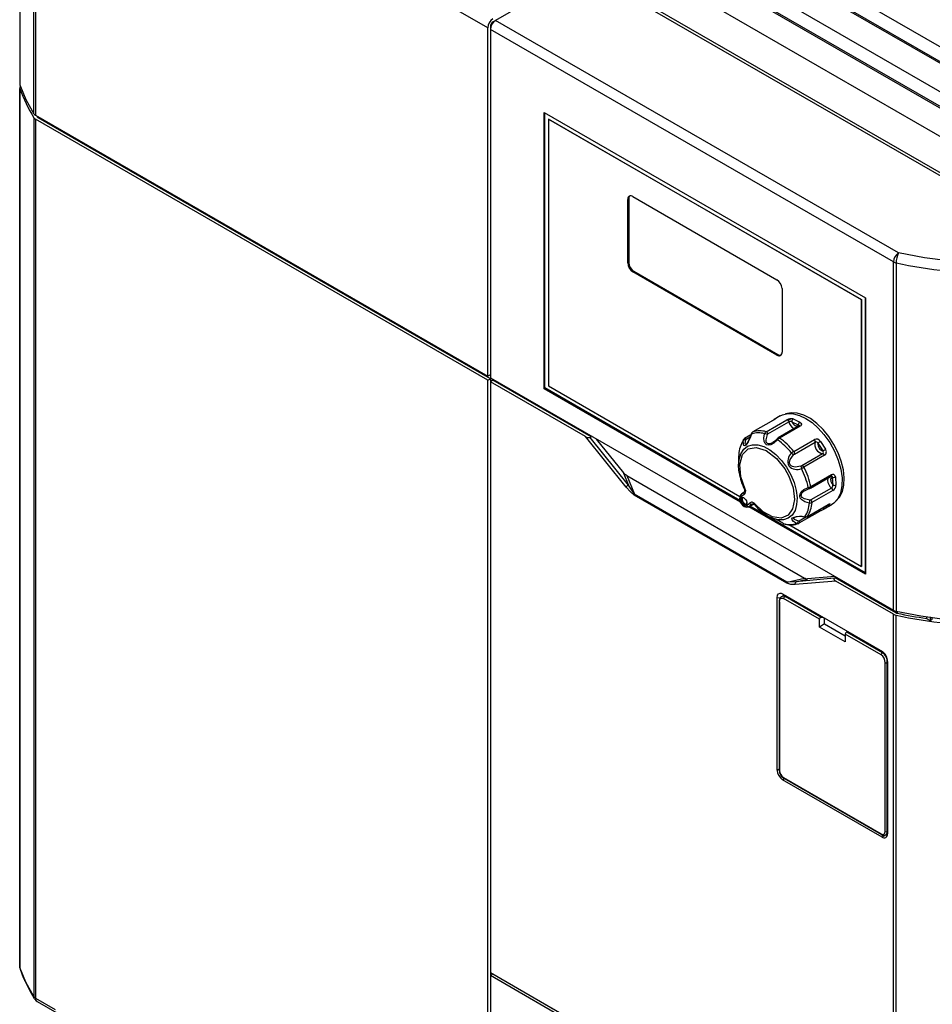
# Model space of a CAD drawing. Header units: millimetres. Extents: x 0 to 1118, y 0 to 864.
# Tile 15 of 21: x 755 to 880, y 543 to 677. Entities that reach past the tile are written whole.
import ezdxf

# ---------------------------------------------------------------- set-up
doc = ezdxf.new("R2010")
doc.units = ezdxf.units.MM
doc.header["$LTSCALE"] = 4

msp = doc.modelspace()

# ---------------------------------------------------------------- linework, layer by layer
for p, q in [((786.405, 728.092), (901.664, 661.555)), ((784.548, 726.916), (899.806, 660.379)), ((899.896, 660.534), (784.638, 727.072)), ((781.102, 725.031), (896.361, 658.493)), ((779.245, 723.855), (894.503, 657.317)), ((894.593, 657.473), (779.334, 724.01)), ((892.047, 649.88), (766.182, 722.541)), ((775.799, 721.969), (891.057, 655.432)), ((755.404, 715.98), (755.404, 668.398)), ((755.424, 715.866), (755.424, 668.285)), ((757.338, 664.331), (757.338, 711.887)), ((819.286, 676.046), (757.572, 711.672)), ((757.572, 711.672), (757.572, 664.118)), ((832.297, 683.965), (820.347, 677.067)), ((891.691, 649.678), (832.297, 683.965)), ((819.64, 676.25), (819.64, 675.842)), ((819.64, 676.25), (819.702, 676.214)), ((819.993, 676.863), (820.338, 677.061)), ((820.056, 676.826), (819.993, 676.863)), ((875.343, 645.318), (820.347, 677.067)), ((819.286, 628.491), (819.286, 676.046)), ((874.635, 644.093), (819.64, 675.842)), ((819.64, 675.842), (819.64, 628.287)), ((755.404, 667.886), (755.404, 547.87)), ((755.424, 547.758), (755.424, 667.771)), ((756.083, 666.479), (756.209, 666.406)), ((757.572, 664.118), (819.286, 628.491)), ((826.993, 664.493), (870.834, 639.184)), ((826.993, 626.769), (826.993, 664.493)), ((827.078, 626.899), (827.078, 664.444)), ((757.338, 663.793), (757.338, 543.803)), ((819.286, 627.952), (757.572, 663.578)), ((757.572, 663.578), (757.572, 543.589)), ((757.722, 664.031), (757.809, 663.89)), ((757.809, 663.981), (757.809, 663.89)), ((757.926, 663.782), (757.926, 663.914)), ((819.64, 628.156), (757.926, 663.782)), ((827.559, 663.595), (827.573, 663.603)), ((870.268, 638.939), (827.559, 663.595)), ((827.559, 663.595), (827.559, 627.177)), ((827.573, 663.603), (870.283, 638.947)), ((838.519, 652.695), (838.378, 652.613)), ((838.378, 643.958), (838.378, 652.613)), ((838.519, 652.695), (838.519, 644.039)), ((839.085, 653.021), (858.743, 641.673)), ((878.875, 644.677), (875.343, 645.318)), ((838.519, 644.039), (838.378, 643.958)), ((874.635, 596.539), (874.635, 644.093)), ((875.007, 643.958), (875.007, 596.402)), ((882.097, 644.236), (878.875, 644.677)), ((839.226, 642.815), (839.085, 642.733)), ((858.743, 631.385), (839.085, 642.733)), ((839.226, 642.815), (858.884, 631.467)), ((859.45, 640.449), (859.45, 631.793)), ((870.283, 638.947), (870.268, 638.939)), ((870.268, 602.521), (870.268, 638.939)), ((870.283, 638.947), (870.283, 602.53)), ((870.777, 639.217), (870.777, 601.672)), ((870.834, 639.184), (870.834, 601.46)), ((858.884, 631.467), (858.743, 631.385)), ((819.64, 628.692), (819.286, 628.491)), ((819.286, 627.952), (819.64, 628.156)), ((819.286, 498.164), (819.286, 627.952)), ((819.599, 628.669), (819.64, 628.646)), ((819.64, 628.287), (874.635, 596.539)), ((819.64, 628.156), (819.64, 627.748)), ((819.993, 627.952), (819.64, 627.748)), ((819.64, 627.748), (819.64, 547.073)), ((832.606, 620.262), (819.64, 627.748)), ((833.384, 620.221), (819.993, 627.952)), ((827.149, 626.858), (826.993, 626.769)), ((853.767, 611.312), (826.993, 626.769)), ((853.696, 611.533), (827.078, 626.899)), ((827.559, 627.177), (853.696, 612.088)), ((858.288, 622.51), (855.464, 620.88)), ((857.275, 620.923), (860.099, 622.553)), ((858.062, 622.387), (858.372, 622.597)), ((859.203, 623.077), (858.354, 622.587)), ((860.225, 622.502), (860.582, 622.627)), ((860.969, 622.659), (861.879, 622.226)), ((857.527, 620.64), (860.35, 622.27)), ((861.742, 621.717), (858.918, 620.087)), ((861.912, 621.689), (859.089, 620.059)), ((860.795, 622.273), (861.666, 621.859)), ((838.153, 613.362), (832.606, 620.262)), ((833.384, 620.221), (833.187, 620.466)), ((833.243, 620.14), (833.384, 620.221)), ((838.471, 613.636), (833.243, 620.14)), ((837.854, 615.293), (834.136, 619.918)), ((855.199, 620.481), (854.329, 619.978)), ((854.556, 619.901), (855.114, 620.224)), ((861.036, 618.226), (863.86, 619.856)), ((861.129, 617.87), (863.953, 619.5)), ((864.339, 619.342), (864.691, 618.829)), ((864.672, 619.596), (865.372, 618.515)), ((864.691, 618.829), (865.009, 618.307)), ((864.98, 617.912), (862.156, 616.282)), ((865.254, 617.7), (862.431, 616.07)), ((853.51, 616.648), (853.51, 616.317)), ((859.807, 615.871), (860.38, 614.845)), ((837.854, 615.293), (837.791, 615.257)), ((837.791, 615.257), (838.471, 613.636)), ((838.255, 614.942), (862.53, 600.928)), ((838.255, 614.942), (839.318, 612.408)), ((863.319, 613.227), (866.143, 614.856)), ((863.374, 613.434), (866.197, 615.064)), ((866.165, 614.875), (866.207, 614.864)), ((866.303, 614.689), (866.379, 613.639)), ((866.724, 614.734), (866.803, 613.638)), ((839.318, 612.408), (838.471, 613.636)), ((862.688, 612.927), (863.125, 613.156)), ((866.194, 613.233), (863.371, 611.603)), ((860.101, 600.233), (839.282, 612.251)), ((860.137, 600.389), (839.318, 612.408)), ((853.838, 612.322), (853.899, 612.379)), ((853.892, 611.913), (853.863, 611.885)), ((854.254, 612.326), (853.867, 612.017)), ((854.279, 612.683), (853.89, 612.372)), ((853.993, 611.846), (854.039, 611.885)), ((854.279, 612.683), (854.304, 612.7)), ((866.356, 612.878), (863.532, 611.248)), ((854.542, 610.908), (854.572, 610.937)), ((854.622, 610.848), (855.01, 611.158)), ((854.929, 610.667), (854.853, 610.635)), ((870.834, 601.46), (854.906, 610.655)), ((854.929, 610.667), (855.506, 611)), ((855.002, 610.724), (854.929, 610.667)), ((855.57, 611.052), (855.002, 610.724)), ((855.385, 611.029), (855.002, 610.724)), ((870.777, 601.672), (855.063, 610.744)), ((855.585, 611.055), (855.57, 611.052)), ((855.571, 611.006), (855.717, 610.922)), ((862.883, 609.321), (865.707, 610.951)), ((862.918, 609.354), (865.742, 610.984)), ((865.646, 610.662), (865.336, 610.452)), ((865.354, 610.462), (866.202, 610.952)), ((866.494, 611.151), (866.202, 610.952)), ((857.502, 609.402), (857.788, 609.237)), ((864.571, 610.049), (861.748, 608.419)), ((862.79, 609.284), (861.794, 608.709)), ((859.652, 608.365), (859.752, 608.341)), ((860.367, 608.237), (870.268, 602.521)), ((861.59, 608.375), (861.438, 608.407)), ((870.283, 602.53), (870.268, 602.521)), ((860.137, 600.389), (862.53, 600.928)), ((866.565, 600.903), (861.336, 600.436)), ((866.649, 601.149), (862.931, 600.817)), ((866.706, 600.985), (866.565, 600.903)), ((866.706, 600.985), (866.903, 601.003)), ((874.989, 596.203), (866.706, 600.985)), ((870.777, 601.672), (870.834, 601.705)), ((870.834, 601.705), (870.834, 601.705)), ((861.336, 600.436), (860.137, 600.389)), ((866.777, 600.536), (861.23, 600.04)), ((861.336, 600.436), (862.868, 600.78)), ((862.868, 600.78), (862.931, 600.817)), ((874.635, 595.999), (866.777, 600.536)), ((858.782, 574.694), (858.782, 598.242)), ((859.177, 598.195), (858.782, 598.242)), ((859.486, 598.784), (873.131, 590.907)), ((860.072, 598.446), (859.642, 598.494)), ((864.755, 595.596), (859.877, 598.412)), ((860.191, 598.377), (859.877, 598.412)), ((859.036, 597.793), (859.036, 574.757)), ((859.095, 597.711), (859.095, 574.675)), ((864.541, 595.333), (859.663, 598.148)), ((864.755, 595.596), (865.071, 595.56)), ((874.635, 515.325), (874.635, 595.999)), ((874.989, 596.406), (874.989, 596.203)), ((875.007, 515.189), (875.007, 595.864)), ((875.175, 596.371), (875.175, 596.136)), ((879.172, 595.66), (879.172, 595.421)), ((879.66, 595.661), (879.66, 595.139)), ((879.95, 595.307), (879.95, 595.55)), ((864.541, 594.255), (864.541, 595.333)), ((865.242, 594.702), (864.541, 594.255)), ((868.076, 592.214), (864.541, 594.255)), ((865.242, 594.702), (865.242, 595.461)), ((865.242, 594.702), (868.076, 593.066)), ((879.172, 595.421), (879.66, 595.139)), ((879.66, 595.139), (879.95, 595.307)), ((868.076, 593.292), (868.076, 592.214)), ((872.954, 590.476), (868.076, 593.292)), ((873.168, 590.739), (868.291, 593.555)), ((868.607, 593.519), (868.291, 593.555)), ((873.522, 566.347), (873.522, 589.383)), ((873.804, 566.346), (873.804, 589.382)), ((873.835, 589.378), (873.804, 589.382)), ((873.835, 589.553), (873.835, 566.004)), ((859.036, 574.838), (858.782, 574.694)), ((859.52, 573.416), (859.772, 573.564)), ((873.097, 565.578), (859.52, 573.416)), ((859.661, 573.696), (872.957, 566.021)), ((859.702, 573.604), (872.998, 565.929)), ((873.798, 565.99), (873.097, 565.578)), ((873.583, 565.881), (873.835, 566.021)), ((873.798, 565.99), (873.789, 565.995)), ((873.834, 565.97), (873.798, 565.99)), ((873.804, 566.346), (873.835, 566.363)), ((755.424, 547.758), (755.409, 547.872)), ((755.424, 547.758), (755.477, 547.541)), ((756.083, 545.958), (756.083, 546.026)), ((819.64, 547.073), (819.64, 546.665)), ((819.64, 547.073), (874.635, 515.325)), ((819.993, 546.869), (819.64, 546.665)), ((874.635, 514.917), (819.64, 546.665)), ((819.64, 546.665), (819.64, 497.96)), ((874.989, 515.121), (819.993, 546.869)), ((757.409, 543.506), (757.338, 543.803)), ((757.572, 543.589), (760.243, 542.048)), ((757.777, 543.133), (760.45, 541.59))]:
    msp.add_line(p, q)
at = {"flags": 128}
for points in [[(755.424, 668.285), (756.264, 666.276), (757.338, 664.331)], [(858.372, 622.597), (858.302, 622.53), (858.283, 622.48)], [(858.372, 622.597), (858.471, 622.647), (858.486, 622.642), (858.424, 622.594), (858.364, 622.555), (858.288, 622.51)], [(859.203, 623.077), (859.519, 623.229), (860.225, 623.393), (861.005, 623.363), (861.836, 623.142), (862.694, 622.735), (863.552, 622.155), (864.384, 621.419), (865.166, 620.55)], [(866.793, 611.439), (867.306, 611.998), (867.674, 612.735), (867.885, 613.624), (867.931, 614.635), (867.811, 615.735), (867.529, 616.885), (867.095, 618.047), (866.524, 619.18), (865.834, 620.246), (865.049, 621.21), (864.197, 622.037), (863.306, 622.701), (862.407, 623.177), (861.529, 623.451), (860.704, 623.512), (859.958, 623.36), (859.935, 623.351)], [(861.666, 621.859), (861.735, 621.826), (861.76, 621.797), (861.771, 621.76), (861.767, 621.743)], [(861.912, 621.689), (861.837, 621.726), (861.769, 621.728), (861.744, 621.713)], [(861.774, 621.744), (861.776, 621.745), (861.757, 621.725)], [(861.879, 622.226), (862.029, 622.095), (862.081, 621.947), (862.041, 621.806), (861.986, 621.743), (861.912, 621.689)], [(855.275, 620.603), (855.057, 619.972), (854.839, 619.53), (854.649, 619.242), (854.488, 619.073), (854.352, 619.006), (854.241, 619.053), (854.163, 619.26), (854.138, 619.695)], [(854.138, 619.695), (854.179, 619.834), (854.188, 619.845)], [(854.361, 619.99), (854.261, 619.929), (854.182, 619.838)], [(854.573, 619.223), (854.52, 619.193), (854.469, 619.199), (854.428, 619.322), (854.487, 619.813)], [(854.487, 619.813), (854.509, 619.862), (854.556, 619.901)], [(855.234, 620.57), (855.236, 620.589), (855.275, 620.603)], [(858.822, 619.807), (858.338, 619.358), (857.92, 619.141), (857.587, 619.083), (857.326, 619.141), (857.127, 619.302), (856.994, 619.582), (856.952, 620.02), (857.06, 620.646)], [(858.164, 619.441), (858.126, 619.41), (857.78, 619.278), (857.61, 619.266), (857.471, 619.302), (857.365, 619.383), (857.292, 619.51), (857.257, 619.824), (857.44, 620.541)], [(857.44, 620.541), (857.476, 620.598), (857.527, 620.64)], [(858.726, 619.916), (858.458, 619.644), (858.165, 619.432)], [(858.932, 620.09), (858.945, 620.098), (859.014, 620.096), (859.089, 620.059)], [(865.166, 620.55), (865.948, 619.456), (866.608, 618.27), (867.122, 617.037), (867.469, 615.804), (867.637, 614.615), (867.619, 613.517), (867.417, 612.551), (867.037, 611.752), (866.494, 611.151)], [(853.51, 616.317), (853.578, 617.124), (853.814, 617.907), (854.21, 618.522), (854.749, 618.941), (855.407, 619.147), (856.156, 619.13), (856.963, 618.892), (857.793, 618.443), (858.611, 617.802), (859.38, 616.997), (860.069, 616.063), (860.646, 615.04), (861.088, 613.972), (861.374, 612.906), (861.492, 611.889), (861.438, 610.963), (861.213, 610.169), (860.828, 609.541), (860.299, 609.107), (859.648, 608.886), (858.905, 608.886), (858.101, 609.108), (857.502, 609.402)], [(854.418, 613.06), (853.82, 614.754), (853.668, 616.454), (854.042, 617.801), (854.819, 618.573), (855.913, 618.777), (857.284, 618.339), (858.671, 617.283), (859.807, 615.871)], [(862.028, 616.222), (861.232, 616.082), (860.852, 616.159), (860.686, 616.256), (860.568, 616.386), (860.497, 616.548), (860.477, 616.738), (860.564, 617.115), (861.018, 617.783)], [(861.018, 617.783), (861.072, 617.831), (861.129, 617.87)], [(853.591, 615.345), (853.511, 616.206), (853.51, 616.317)], [(862.156, 616.282), (862.095, 616.25), (862.028, 616.222)], [(837.791, 615.257), (838.011, 615.097), (838.148, 615.017)], [(860.38, 614.845), (860.949, 613.272), (861.141, 611.687), (860.887, 610.372), (860.266, 609.519), (859.341, 609.137), (858.138, 609.289), (856.847, 609.997), (855.687, 611.098)], [(865.713, 614.609), (865.671, 614.51), (865.656, 614.266)], [(866.163, 614.879), (866.14, 614.855), (866.078, 614.843)], [(866.197, 615.064), (866.279, 615.1), (866.363, 615.114), (866.447, 615.106), (866.524, 615.075), (866.653, 614.944), (866.724, 614.734)], [(866.205, 614.859), (866.241, 614.848), (866.275, 614.816), (866.295, 614.775), (866.303, 614.689)], [(839.282, 612.251), (838.741, 612.702), (838.153, 613.362)], [(854.323, 613.06), (854.321, 613.048), (854.337, 613.044), (854.347, 613.045)], [(854.347, 613.045), (854.37, 613.048), (854.418, 613.06)], [(863.18, 611.183), (862.55, 611.363), (862.152, 611.606), (861.936, 611.867), (861.855, 612.139), (861.896, 612.423), (862.072, 612.723), (862.431, 613.035), (863.026, 613.307)], [(863.105, 613.15), (863.113, 613.143), (863.125, 613.156)], [(839.282, 612.251), (839.291, 612.328), (839.318, 612.408)], [(853.867, 612.017), (853.802, 611.962), (853.756, 611.884), (853.729, 611.785), (853.723, 611.671), (853.738, 611.545), (853.774, 611.413), (853.828, 611.282), (853.9, 611.156)], [(854.542, 610.908), (854.424, 610.864), (854.267, 610.896), (854.102, 611.006), (853.964, 611.164), (853.86, 611.354), (853.8, 611.567), (853.803, 611.756), (853.863, 611.885)], [(853.892, 611.913), (854.011, 611.958), (854.168, 611.926), (854.333, 611.816), (854.471, 611.658), (854.575, 611.468), (854.635, 611.255), (854.632, 611.066), (854.572, 610.937)], [(854.537, 611.018), (854.487, 610.999), (854.36, 611.011), (854.222, 611.089), (854.094, 611.222), (853.996, 611.391), (853.942, 611.569), (853.941, 611.729), (853.993, 611.846)], [(854.076, 611.901), (854.022, 611.81), (854.007, 611.66), (854.045, 611.485), (854.132, 611.311), (854.252, 611.165), (854.39, 611.068), (854.522, 611.036), (854.571, 611.044)], [(863.24, 611.573), (862.489, 611.734), (862.201, 611.92), (862.106, 612.052), (862.067, 612.195), (862.084, 612.347), (862.158, 612.508), (862.413, 612.782), (862.688, 612.927)], [(853.9, 611.156), (853.984, 611.041), (854.079, 610.942), (854.18, 610.863), (854.282, 610.807), (854.381, 610.777), (854.474, 610.774), (854.555, 610.798), (854.622, 610.848)], [(855.385, 611.029), (855.449, 611.066), (855.46, 611.066)], [(855.655, 611.018), (855.652, 611.01), (855.657, 610.982), (855.677, 610.966)], [(855.687, 611.098), (855.662, 611.049), (855.655, 611.018)], [(863.371, 611.603), (863.309, 611.579), (863.24, 611.573)], [(864.571, 610.049), (864.62, 610.087), (864.646, 610.155), (864.645, 610.242), (864.618, 610.339)], [(865.742, 610.984), (865.818, 611.025), (865.883, 611.052), (865.937, 611.066), (865.973, 611.065), (865.991, 611.02), (865.923, 610.921)], [(857.502, 609.402), (857.271, 609.543), (856.699, 609.96)], [(861.438, 608.407), (861.013, 608.666), (860.824, 608.875), (860.799, 609.038), (860.893, 609.17), (861.097, 609.275), (861.424, 609.352), (861.911, 609.381), (862.575, 609.316)], [(861.678, 608.693), (861.159, 608.915), (861.036, 609.045), (861.037, 609.116), (861.09, 609.182), (861.168, 609.227)], [(862.575, 609.316), (862.553, 609.275), (862.538, 609.271)], [(862.918, 609.354), (862.87, 609.315), (862.849, 609.313)], [(859.652, 608.365), (859.599, 608.394), (859.592, 608.406)], [(859.662, 608.362), (859.669, 608.358), (859.758, 608.333)], [(861.748, 608.419), (861.67, 608.387), (861.59, 608.375)], [(861.641, 608.38), (861.726, 608.411), (861.8, 608.462)], [(861.794, 608.709), (861.736, 608.688), (861.678, 608.693)], [(861.794, 608.709), (861.822, 608.612), (861.823, 608.525), (861.797, 608.457), (861.748, 608.419)], [(862.637, 600.88), (862.735, 600.824), (862.868, 600.78)], [(866.565, 600.903), (866.536, 600.882), (866.518, 600.858), (866.515, 600.814), (866.555, 600.72), (866.642, 600.627), (866.777, 600.536)], [(860.101, 600.233), (860.11, 600.309), (860.137, 600.389)], [(861.23, 600.04), (860.628, 600.059), (860.101, 600.233)], [(858.782, 598.242), (858.838, 598.587), (858.977, 598.785), (859.179, 598.877), (859.321, 598.858), (859.486, 598.784)], [(859.094, 597.874), (859.183, 598.221), (859.371, 598.436), (859.49, 598.485), (859.618, 598.496), (859.642, 598.491)], [(859.095, 597.711), (859.134, 597.966), (859.249, 598.145), (859.334, 598.197), (859.433, 598.216), (859.546, 598.2), (859.663, 598.148)], [(859.642, 598.491), (859.748, 598.47), (859.877, 598.412)], [(875.007, 596.402), (878.395, 595.771), (881.899, 595.272)], [(859.095, 574.675), (859.052, 574.713), (859.036, 574.756), (859.036, 574.757)], [(859.661, 573.696), (859.671, 573.64), (859.701, 573.604), (859.702, 573.604)], [(872.957, 566.021), (873.173, 565.945), (873.357, 565.98), (873.479, 566.121), (873.522, 566.347)], [(872.957, 566.021), (872.967, 565.964), (872.997, 565.929), (872.998, 565.929)], [(873.804, 566.346), (873.75, 566.064), (873.596, 565.888), (873.591, 565.887)], [(755.407, 547.872), (755.405, 547.829), (755.461, 547.543)], [(757.338, 543.803), (756.264, 545.748), (755.424, 547.758)], [(755.482, 547.542), (755.898, 546.411), (756.003, 546.194)], [(756.003, 546.194), (756.72, 544.698), (757.396, 543.559)], [(757.572, 543.589), (757.434, 543.689), (757.338, 543.803)], [(757.41, 543.504), (757.656, 543.215), (757.781, 543.133)], [(757.78, 543.132), (757.777, 543.133), (757.626, 543.309), (757.572, 543.589)]]:
    msp.add_lwpolyline(points, dxfattribs=at)
for centre, radius, start, end in [((820.821, 675.976), 1.537, 122.60548, 177.39452), ((821.175, 675.772), 1.537, 122.60548, 177.39452), ((820.407, 676.215), 0.768, 122.60548, 177.39452), ((755.775, 667.885), 0.369, 140.91954, 197.92238), ((774.659, 674.574), 20.403, 199.47563, 211.89857), ((757.884, 664.156), 0.656, 213.59397, 241.62496), ((758.082, 664.071), 0.328, 213.59397, 241.62496), ((838.809, 652.683), 0.437, 50.79671, 189.21404), ((839.056, 652.737), 0.539, 137.2374, 184.54588), ((876.171, 644.024), 1.537, 122.60548, 177.39452), ((877.987, 643.944), 2.98, 152.53772, 179.73034), ((839.913, 644.028), 1.537, 182.60548, 237.39452), ((840.054, 644.109), 1.537, 182.60548, 237.39452), ((875.245, 645.186), 1.251, 240.85379, 259.03308), ((891.167, 722.724), 80.407, 258.40551, 263.38094), ((857.914, 640.379), 1.537, 2.60548, 57.39452), ((859.019, 631.723), 0.437, 230.79671, 9.21404), ((859.189, 631.91), 0.538, 235.45745, 282.76004), ((860.661, 621.563), 1.138, 74.25848, 119.58435), ((859.944, 622.163), 0.42, 14.82831, 68.39608), ((861.194, 622.325), 0.402, 123.94198, 187.40146), ((856.439, 618.01), 3.031, 73.97795, 108.75384), ((860.575, 621.902), 0.431, 59.39708, 121.4869), ((861.709, 622.621), 1.404, 194.48316, 244.69126), ((861.748, 622.647), 1.023, 201.39096, 241.1278), ((861.412, 621.985), 0.283, 235.96098, 333.46711), ((862.128, 621.835), 0.463, 122.56932, 177.0934), ((833.044, 620.823), 0.711, 232.00913, 286.20639), ((857.43, 617.596), 3.905, 147.48392, 176.59764), ((854.405, 619.481), 0.342, 76.17527, 141.3085), ((854.388, 619.781), 0.206, 35.58956, 97.21608), ((851.351, 621.555), 4.001, 331.34733, 345.78216), ((855.661, 620.471), 0.443, 124.12506, 166.98482), ((855.68, 620.529), 0.412, 121.5554, 169.5818), ((856.235, 617.795), 2.968, 73.85811, 108.87368), ((857.541, 620.495), 0.504, 121.77872, 162.53765), ((856.939, 619.47), 1.182, 64.93311, 84.15448), ((857.121, 620.533), 0.42, 14.82831, 68.39608), ((859.347, 619.408), 0.802, 121.34028, 140.84105), ((858.973, 620.03), 0.269, 205.55815, 235.82829), ((859.554, 619.3), 0.89, 121.49953, 145.33413), ((853.432, 612.158), 9.357, 38.63097, 54.82788), ((853.576, 612.252), 9.558, 38.68729, 54.77156), ((864.12, 619.272), 0.64, 30.46709, 114.04931), ((863.574, 619.591), 0.389, 346.40397, 42.92118), ((853.68, 620.163), 1.295, 312.34993, 335.99396), ((865.191, 619.174), 1.28, 165.28202, 260.50161), ((864.072, 619.24), 0.286, 20.92967, 114.74669), ((865.265, 619.23), 0.933, 173.10553, 215.47176), ((865.492, 618.177), 1.639, 120.01565, 134.69297), ((865.187, 619.064), 0.778, 208.81949, 256.74174), ((836.555, 668.429), 57.635, 299.58359, 299.99928), ((864.918, 618.164), 0.573, 305.88535, 37.71604), ((901.075, 616.391), 47.565, 178.26931, 179.6912), ((861.71, 616.892), 1.471, 131.16658, 205.10925), ((861.827, 616.893), 1.55, 120.66926, 134.44618), ((861.788, 619.053), 1.485, 225.1975, 238.79384), ((860.751, 617.961), 0.389, 346.40397, 42.92118), ((864.831, 618.121), 0.257, 305.36816, 46.23228), ((864.947, 617.586), 0.328, 20.38711, 84.2476), ((861.473, 617.205), 1.442, 220.53994, 295.59463), ((862.899, 616.242), 0.87, 181.3714, 202.83452), ((860.891, 618.765), 3.104, 292.84471, 299.7356), ((852.547, 611.024), 10.724, 12.29114, 27.07405), ((862.123, 615.956), 0.328, 20.38711, 84.2476), ((852.672, 611.093), 10.955, 12.34253, 27.02266), ((838.923, 616.137), 1.362, 218.2708, 235.30819), ((860.471, 616.264), 6.934, 187.82201, 207.60159), ((866.402, 614.371), 0.333, 107.31482, 194.38204), ((866.036, 614.998), 0.174, 316.80323, 22.4562), ((866.458, 615.222), 0.556, 253.81317, 298.5931), ((839.045, 612.646), 1.144, 120.10441, 141.22945), ((854.057, 612.899), 0.323, 301.85522, 27.57395), ((853.928, 612.784), 0.562, 305.47584, 29.3602), ((862.781, 614.511), 1.229, 281.49814, 298.83593), ((863.391, 613.395), 0.376, 193.53804, 220.4751), ((862.808, 614.199), 1.094, 285.81322, 299.10276), ((863.212, 613.368), 0.174, 315.96734, 22.34637), ((867.244, 614.437), 1.598, 186.16271, 228.90633), ((867.187, 614.406), 1.113, 186.07273, 223.51191), ((865.999, 613.567), 0.387, 300.32361, 10.69253), ((865.898, 612.884), 0.458, 359.2151, 49.64092), ((865.863, 613.68), 0.941, 301.53862, 357.42255), ((866.593, 614.046), 0.459, 242.30998, 297.35402), ((854.593, 611.74), 0.953, 142.14691, 219.79605), ((854.085, 612.178), 0.271, 127.00177, 216.45774), ((854.137, 611.681), 0.227, 68.52359, 115.52961), ((854.463, 612.491), 0.266, 133.75294, 218.27044), ((854.673, 611.52), 0.901, 205.65745, 283.08883), ((854.389, 611.225), 0.254, 305.69655, 6.07123), ((854.883, 611.003), 0.303, 210.63032, 293.06602), ((855.324, 610.858), 0.434, 33.47661, 136.39228), ((855.267, 611.298), 0.293, 208.47298, 293.57867), ((855.504, 610.841), 0.231, 48.52972, 101.51405), ((860.36, 614.743), 6.017, 218.69886, 232.32599), ((859.282, 611.414), 3.905, 327.48392, 356.59764), ((859.552, 611.492), 3.988, 327.58444, 356.49711), ((861.181, 611.689), 2.062, 345.7841, 356.78015), ((863.254, 611.766), 0.588, 262.79349, 298.27034), ((863.074, 611.255), 0.458, 359.2151, 49.64092), ((861.4, 616.993), 7.633, 294.54821, 301.03749), ((865.225, 610.705), 0.276, 204.60464, 293.65353), ((864.108, 612.583), 2.461, 308.67038, 317.52019), ((865.803, 611.152), 0.261, 234.35409, 297.50523), ((855.787, 602.544), 6.987, 56.41372, 73.35219), ((861.923, 607.062), 2.291, 74.42968, 110.09574), ((862.636, 609.737), 0.478, 258.20728, 296.70082), ((862.698, 609.766), 0.467, 254.68028, 298.1324), ((860.478, 611.216), 2.968, 253.8581, 288.87369), ((860.655, 610.905), 2.704, 252.72949, 293.11049), ((861.283, 608.781), 0.405, 292.4566, 347.42534), ((862.9, 601.387), 0.571, 242.58957, 273.12428), ((861.528, 600.172), 0.326, 126.02324, 203.97635), ((859.925, 598.155), 0.262, 100.41646, 181.41105), ((859.136, 597.783), 0.0998, 114.87882, 174.47249), ((859.135, 597.802), 0.0987, 185.04767, 246.27247), ((864.802, 595.339), 0.262, 100.41646, 181.41105), ((875.245, 597.092), 1.251, 240.85379, 259.03308), ((875.294, 596.75), 0.626, 240.85379, 259.03308), ((891.167, 674.63), 80.407, 258.40551, 263.38094), ((890.947, 672.864), 78.333, 258.38431, 261.35482), ((868.338, 593.298), 0.262, 100.41646, 181.41105), ((873.216, 590.482), 0.262, 100.41647, 181.41104), ((872.205, 589.392), 1.317, 359.57584, 55.35152), ((872.214, 589.57), 1.621, 359.37718, 55.55137), ((872.329, 589.519), 1.482, 354.69697, 55.48229), ((873.664, 589.656), 0.308, 242.6283, 297.0782), ((860.385, 574.767), 1.604, 182.60548, 237.39452), ((860.479, 574.822), 1.444, 182.58356, 237.74141), ((860.321, 574.73), 1.227, 182.55735, 237.41859), ((873.333, 566.429), 0.602, 236.16916, 295.69593), ((873.385, 565.932), 0.456, 230.79671, 9.21404), ((873.664, 566.62), 0.308, 242.63358, 297.07778)]:
    msp.add_arc(centre, radius, start, end)
for centre, major_axis, ratio, start_param, end_param in [((756.404, 668.393), (1, -0.007), 0.5722274, 3.1458798, 3.3451357), ((758.28, 664.519), (1, -0.007), 0.5722274, 3.4883169, 3.9312779), ((837.796, 615.648), (-0.574, 0.73), 0.190522, 2.4508193, 2.6977048), ((862.989, 601.105), (0.591, 0.003), 0.4711778, 3.8212184, 4.0681113), ((860.197, 597.745), (-0.422, 1.01), 0.5617471, 0.2151337, 0.5022148), ((875.343, 596.94), (1, -0.007), 0.5722274, 3.9312779, 4.374239)]:
    msp.add_ellipse(centre, major_axis=major_axis, ratio=ratio, start_param=start_param, end_param=end_param)

doc.saveas('drawing.dxf')
